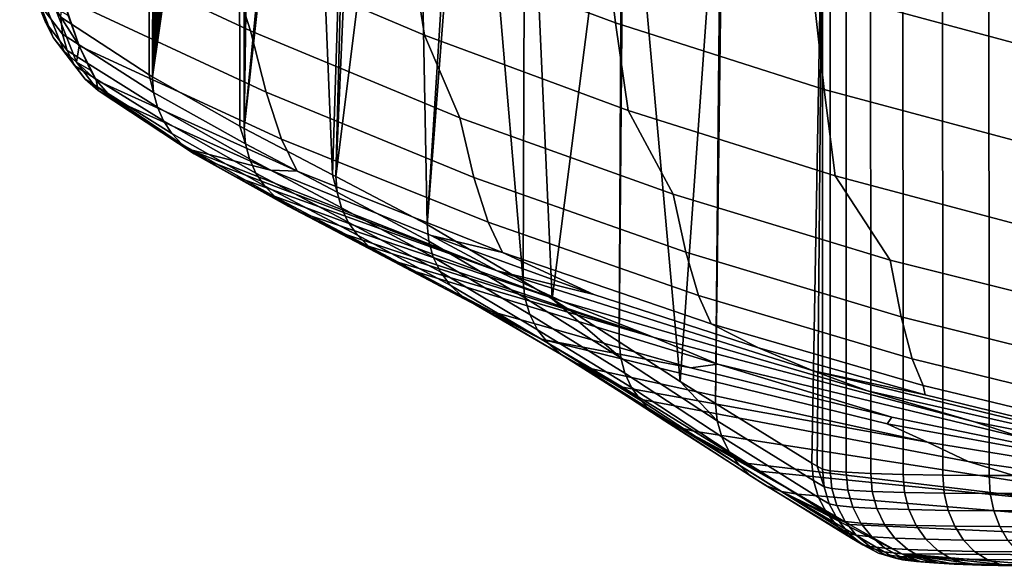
# Model space of a CAD drawing. Header units: metres. Extents: x -109 to 109, y -100 to 76.
# Tile 26 of 256: x -11.6 to -6.17, y -100.2 to -97.19. Entities that reach past the tile are written whole.
import ezdxf

# ---------------------------------------------------------------- set-up
doc = ezdxf.new("R2010")
doc.units = ezdxf.units.M
doc.layers.add('solid_21062310', color=7, linetype='CONTINUOUS')

msp = doc.modelspace()

# ---------------------------------------------------------------- linework, layer by layer
at = {"layer": 'solid_21062310'}
for points in [[(-10.872826, -91.50164, -27.650671), (-10.885265, -97.489555, -27.395098), (-11.372429, -97.172516, -17.508698), (-10.894208, -91.202042, -27.216885)], [(-10.850441, -91.790665, -28.104788), (-10.867665, -97.500298, -27.752275), (-10.885265, -97.489555, -27.395098), (-10.872826, -91.50164, -27.650671)], [(-10.850441, -91.790665, -28.104788), (-10.827029, -92.067131, -28.579771), (-10.867665, -97.500298, -27.752275)], [(-10.827029, -92.067131, -28.579771), (-10.802579, -92.331322, -29.07583), (-10.867665, -97.500298, -27.752275)], [(-10.802579, -92.331322, -29.07583), (-10.777115, -92.586349, -29.592461), (-10.867665, -97.500298, -27.752275)], [(-10.777115, -92.586349, -29.592461), (-10.750637, -92.829819, -30.12969), (-10.867665, -97.500298, -27.752275)], [(-10.750637, -92.829819, -30.12969), (-10.723141, -93.059059, -30.687576), (-10.867665, -97.500298, -27.752275)], [(-10.723141, -93.059059, -30.687576), (-10.694625, -93.271416, -31.266174), (-10.867665, -97.500298, -27.752275)], [(-10.694625, -93.271416, -31.266174), (-10.665089, -93.465012, -31.865486), (-10.867665, -97.500298, -27.752275)], [(-10.665089, -93.465012, -31.865486), (-10.634543, -93.642578, -32.485283), (-10.867665, -97.500298, -27.752275)], [(-10.634543, -93.642578, -32.485283), (-10.602981, -93.804108, -33.125725), (-10.867665, -97.500298, -27.752275)], [(-10.602981, -93.804108, -33.125725), (-10.581369, -93.902534, -33.564266), (-10.867665, -97.500298, -27.752275)], [(-10.581369, -93.902534, -33.564266), (-10.559298, -93.993301, -34.012142), (-10.867665, -97.500298, -27.752275)], [(-10.559298, -93.993301, -34.012142), (-10.536763, -94.076195, -34.469425), (-10.867665, -97.500298, -27.752275)], [(-10.536763, -94.076195, -34.469425), (-10.513762, -94.151009, -34.936172), (-10.867665, -97.500298, -27.752275)], [(-10.513762, -94.151009, -34.936172), (-10.490294, -94.217758, -35.412384), (-10.867665, -97.500298, -27.752275)], [(-10.490294, -94.217758, -35.412384), (-10.466366, -94.276749, -35.897968), (-10.867665, -97.500298, -27.752275)], [(-10.466366, -94.276749, -35.897968), (-10.441976, -94.327965, -36.392921), (-10.867665, -97.500298, -27.752275)], [(-10.441976, -94.327965, -36.392921), (-10.417123, -94.371422, -36.897247), (-10.867665, -97.500298, -27.752275)], [(-10.417123, -94.371422, -36.897247), (-10.391809, -94.407112, -37.410946), (-10.385686, -97.772446, -37.53347), (-10.867665, -97.500298, -27.752275)], [(-10.391809, -94.407112, -37.410946), (-10.366035, -94.435043, -37.934013), (-10.362122, -97.784813, -38.011684), (-10.385686, -97.772446, -37.53347)], [(-10.344165, -94.409462, -38.35994), (-10.339798, -94.455208, -38.46645), (-10.362122, -97.784813, -38.011684), (-10.366035, -94.435043, -37.934013)], [(-10.339798, -94.455208, -38.46645), (-10.3131, -94.467606, -39.008259), (-10.362122, -97.784813, -38.011684)], [(-10.3131, -94.467606, -39.008259), (-10.05176, -94.61174, -44.311852), (-10.362122, -97.784813, -38.011684)], [(-10.002166, -94.498711, -45.083431), (-9.771916, -94.784256, -49.990932), (-9.874408, -98.041023, -47.909271), (-10.014994, -94.633461, -45.057976)], [(-10.05176, -94.61174, -44.311852), (-10.014994, -94.633461, -45.057976), (-10.362122, -97.784813, -38.011684)], [(-10.014994, -94.633461, -45.057976), (-9.874408, -98.041023, -47.909271), (-10.362122, -97.784813, -38.011684)], [(-9.771916, -94.784256, -49.990932), (-9.856448, -98.050514, -48.273746), (-9.874408, -98.041023, -47.909271)], [(-9.771916, -94.784256, -49.990932), (-9.715035, -94.820702, -51.145279), (-9.856448, -98.050514, -48.273746)], [(-9.715035, -94.820702, -51.145279), (-9.473031, -94.979286, -56.05645), (-9.856448, -98.050514, -48.273746)], [(-9.473031, -94.979286, -56.05645), (-9.414697, -95.017738, -57.240276), (-9.352147, -98.315109, -58.507946), (-9.856448, -98.050514, -48.273746)], [(-9.414697, -95.017738, -57.240276), (-9.15377, -95.189987, -62.535454), (-9.352147, -98.315109, -58.507946)], [(-9.15377, -95.189987, -62.535454), (-9.113873, -95.215897, -63.345146), (-9.352147, -98.315109, -58.507946)], [(-9.113873, -95.215897, -63.345146), (-8.823882, -98.625832, -69.228455), (-9.352147, -98.315109, -58.507946)], [(-9.113873, -95.215897, -63.345146), (-8.812583, -95.408958, -69.459435), (-8.823882, -98.625832, -69.228455)], [(-8.812583, -95.408958, -69.459435), (-8.664528, -98.723633, -72.462372), (-8.823882, -98.625832, -69.228455)], [(-8.812583, -95.408958, -69.459435), (-8.277682, -95.722542, -80.314613), (-8.664528, -98.723633, -72.462372)], [(-8.256555, -95.601196, -80.53614), (-7.731434, -96.016541, -91.400085), (-7.958859, -99.178246, -86.783051), (-8.267022, -95.728523, -80.530952)], [(-8.277682, -95.722542, -80.314613), (-8.294339, -98.961273, -79.974884), (-8.664528, -98.723633, -72.462372)], [(-8.277682, -95.722542, -80.314613), (-8.267022, -95.728523, -80.530952), (-8.294339, -98.961273, -79.974884)], [(-8.267022, -95.728523, -80.530952), (-7.958859, -99.178246, -86.783051), (-8.294339, -98.961273, -79.974884)], [(-7.731434, -96.016541, -91.400085), (-7.763626, -99.300926, -90.745087), (-7.958859, -99.178246, -86.783051)], [(-7.731434, -96.016541, -91.400085), (-7.720256, -96.022522, -91.626938), (-7.763626, -99.300926, -90.745087)], [(-7.173943, -96.312866, -102.713745), (-7.23288, -99.628029, -101.51593), (-7.763626, -99.300926, -90.745087), (-7.720256, -96.022522, -91.626938)], [(-9.521588, -96.215355, -4.649654), (-9.444737, -96.782356, -6.42846), (-8.314767, -97.203262, -6.316664), (-8.384351, -96.642082, -4.516287)], [(-11.54459, -96.287926, -8.448833), (-11.452318, -96.721985, -10.261505), (-10.326148, -97.248169, -10.133987), (-10.467972, -96.805, -8.334972)], [(-10.551953, -96.3088, -6.554228), (-10.467972, -96.805, -8.334972), (-9.367206, -97.271255, -8.232524), (-9.444737, -96.782356, -6.42846)], [(-7.173943, -96.312866, -102.713745), (-7.20344, -99.645134, -102.113373), (-7.23288, -99.628029, -101.51593)], [(-7.173943, -96.312866, -102.713745), (-7.173943, -99.661972, -102.71199), (-7.20344, -99.645134, -102.113373)], [(-7.131623, -99.670845, -103.087425), (-7.173943, -99.661972, -102.71199), (-7.173943, -96.312866, -102.713745), (-7.131922, -96.319695, -103.087479)], [(-7.042343, -99.678574, -103.45491), (-7.131623, -99.670845, -103.087425), (-7.131922, -96.319695, -103.087479), (-7.042822, -96.325645, -103.455116)], [(-6.907549, -99.685211, -103.80822), (-7.042343, -99.678574, -103.45491), (-7.042822, -96.325645, -103.455116), (-6.908201, -96.330666, -103.80854)], [(-6.729389, -99.690727, -104.141754), (-6.907549, -99.685211, -103.80822), (-6.908201, -96.330666, -103.80854), (-6.730227, -96.334755, -104.142143)], [(-6.51069, -99.694603, -104.450218), (-6.729389, -99.690727, -104.141754), (-6.730227, -96.334755, -104.142143), (-6.511727, -96.338058, -104.450684)], [(-6.254927, -99.696793, -104.728729), (-6.51069, -99.694603, -104.450218), (-6.511727, -96.338058, -104.450684), (-6.256183, -96.340584, -104.729271)], [(-6.256183, -96.340584, -104.729271), (-5.96797, -96.342316, -104.973251), (-5.967987, -99.697372, -104.971489), (-6.254927, -99.696793, -104.728729)], [(-7.287068, -96.379929, -2.607892), (-7.226097, -97.014343, -4.399934), (-6.049701, -97.331131, -4.300918), (-6.101803, -96.700539, -2.492219)], [(-8.384351, -96.642082, -4.516287), (-8.314767, -97.203262, -6.316664), (-7.164699, -97.570343, -6.219157), (-7.226097, -97.014343, -4.399934)], [(-11.452318, -96.721985, -10.261505), (-11.3626, -97.062675, -12.026225), (-10.240853, -97.586067, -11.957808), (-10.326148, -97.248169, -10.133987)], [(-11.599069, -96.814461, -12.730762), (-11.481746, -97.109756, -15.111577), (-11.455948, -97.199875, -15.101789), (-11.573529, -96.903931, -12.715742)], [(-10.467972, -96.805, -8.334972), (-10.326148, -97.248169, -10.133987), (-9.172642, -97.726181, -10.05046), (-9.367206, -97.271255, -8.232524)], [(-9.444737, -96.782356, -6.42846), (-9.367206, -97.271255, -8.232524), (-8.244678, -97.685532, -8.141486), (-8.314767, -97.203262, -6.316664)], [(-11.573529, -96.903931, -12.715742), (-11.455948, -97.199875, -15.101789), (-11.413621, -97.283485, -15.0918), (-11.531442, -96.986938, -12.700899)], [(-11.531442, -96.986938, -12.700899), (-11.413621, -97.283485, -15.0918), (-11.356269, -97.35762, -15.081966), (-11.474301, -97.060539, -12.686762)], [(-11.36381, -97.265816, -17.504915), (-11.481746, -97.109756, -15.111577), (-11.490609, -97.015823, -15.110414), (-11.372429, -97.172516, -17.508698)], [(-7.226097, -97.014343, -4.399934), (-7.164699, -97.570343, -6.219157), (-5.997292, -97.882652, -6.136196), (-6.049701, -97.331131, -4.300918)], [(-11.474301, -97.060539, -12.686762), (-11.356269, -97.35762, -15.081966), (-11.285929, -97.419647, -15.072638), (-11.404139, -97.122124, -12.673832)], [(-11.3626, -97.062675, -12.026225), (-11.270602, -97.331017, -13.841839), (-10.155212, -97.84346, -13.797217), (-10.240853, -97.586067, -11.957808)], [(-11.3626, -97.062675, -12.026225), (-11.331229, -97.163361, -12.644862), (-11.270602, -97.331017, -13.841839)], [(-11.481746, -97.109756, -15.111577), (-11.36381, -97.265816, -17.504915), (-11.337754, -97.35627, -17.500378), (-11.455948, -97.199875, -15.101789)], [(-11.404139, -97.122124, -12.673832), (-11.270602, -97.331017, -13.841839), (-11.331229, -97.163361, -12.644862)], [(-11.404139, -97.122124, -12.673832), (-11.285929, -97.419647, -15.072638), (-11.270602, -97.331017, -13.841839)], [(-11.455948, -97.199875, -15.101789), (-11.337754, -97.35627, -17.500378), (-11.295188, -97.440201, -17.49526), (-11.413621, -97.283485, -15.0918)], [(-11.36381, -97.265816, -17.504915), (-11.372429, -97.172516, -17.508698), (-10.885265, -97.489555, -27.395098), (-10.860573, -97.586334, -27.753752)], [(-8.314767, -97.203262, -6.316664), (-8.244678, -97.685532, -8.141486), (-7.102937, -98.046745, -8.062105), (-7.164699, -97.570343, -6.219157)], [(-11.337754, -97.35627, -17.500378), (-11.36381, -97.265816, -17.504915), (-10.860573, -97.586334, -27.753752), (-10.839962, -97.667152, -27.750374)], [(-10.326148, -97.248169, -10.133987), (-10.240853, -97.586067, -11.957808), (-9.094647, -98.054764, -11.896675), (-9.172642, -97.726181, -10.05046)], [(-11.413621, -97.283485, -15.0918), (-11.295188, -97.440201, -17.49526), (-11.237623, -97.514618, -17.489746), (-11.356269, -97.35762, -15.081966)], [(-9.367206, -97.271255, -8.232524), (-9.172642, -97.726181, -10.05046), (-7.996361, -98.147331, -9.976859), (-8.244678, -97.685532, -8.141486)], [(-11.356269, -97.35762, -15.081966), (-11.237623, -97.514618, -17.489746), (-11.167105, -97.576881, -17.484032), (-11.285929, -97.419647, -15.072638)], [(-11.295188, -97.440201, -17.49526), (-11.337754, -97.35627, -17.500378), (-10.839962, -97.667152, -27.750374), (-10.806199, -97.743401, -27.746481)], [(-11.285929, -97.419647, -15.072638), (-11.209232, -97.464676, -15.053485), (-11.270602, -97.331017, -13.841839)], [(-11.270602, -97.331017, -13.841839), (-11.177971, -97.518921, -15.670375), (-10.069202, -98.019676, -15.648594), (-10.155212, -97.84346, -13.797217)], [(-11.270602, -97.331017, -13.841839), (-11.209232, -97.464676, -15.053485), (-11.177971, -97.518921, -15.670375)], [(-11.285929, -97.419647, -15.072638), (-11.177971, -97.518921, -15.670375), (-11.209232, -97.464676, -15.053485)], [(-11.285929, -97.419647, -15.072638), (-11.167105, -97.576881, -17.484032), (-11.177971, -97.518921, -15.670375)], [(-11.237623, -97.514618, -17.489746), (-11.295188, -97.440201, -17.49526), (-10.806199, -97.743401, -27.746481), (-10.760223, -97.812935, -27.742182)], [(-11.237623, -97.514618, -17.489746), (-10.703317, -97.87384, -27.737598), (-10.637066, -97.9244, -27.732855), (-11.167105, -97.576881, -17.484032)], [(-11.237623, -97.514618, -17.489746), (-10.760223, -97.812935, -27.742182), (-10.703317, -97.87384, -27.737598)], [(-10.069202, -98.019676, -15.648594), (-11.177971, -97.518921, -15.670375), (-11.086201, -97.624756, -17.478765), (-10.215653, -98.015762, -17.478418)], [(-11.167105, -97.576881, -17.484032), (-11.086201, -97.624756, -17.478765), (-11.177971, -97.518921, -15.670375)], [(-10.860573, -97.586334, -27.753752), (-10.885265, -97.489555, -27.395098), (-10.867665, -97.500298, -27.752275)], [(-10.860573, -97.586334, -27.753752), (-10.867665, -97.500298, -27.752275), (-10.385686, -97.772446, -37.53347), (-10.354616, -97.870132, -38.01403)], [(-11.167105, -97.576881, -17.484032), (-10.670605, -97.899086, -25.624542), (-11.086201, -97.624756, -17.478765)], [(-11.167105, -97.576881, -17.484032), (-10.565444, -97.961975, -27.688959), (-10.670605, -97.899086, -25.624542)], [(-11.167105, -97.576881, -17.484032), (-10.637066, -97.9244, -27.732855), (-10.565444, -97.961975, -27.688959)], [(-10.354616, -97.870132, -38.01403), (-10.332816, -97.953194, -38.010784), (-10.839962, -97.667152, -27.750374), (-10.860573, -97.586334, -27.753752)], [(-10.240853, -97.586067, -11.957808), (-10.155212, -97.84346, -13.797217), (-9.016466, -98.302147, -13.757486), (-9.094647, -98.054764, -11.896675)], [(-7.164699, -97.570343, -6.219157), (-7.102937, -98.046745, -8.062105), (-5.944626, -98.353981, -7.994583), (-5.997292, -97.882652, -6.136196)], [(-10.670605, -97.899086, -25.624542), (-10.215653, -98.015762, -17.478418), (-11.086201, -97.624756, -17.478765)], [(-10.332816, -97.953194, -38.010784), (-10.297122, -98.031273, -38.006981), (-10.806199, -97.743401, -27.746481), (-10.839962, -97.667152, -27.750374)], [(-8.244678, -97.685532, -8.141486), (-7.996361, -98.147331, -9.976859), (-6.800171, -98.510452, -9.913396), (-7.102937, -98.046745, -8.062105)], [(-10.297122, -98.031273, -38.006981), (-10.248589, -98.102066, -38.002735), (-10.760223, -97.812935, -27.742182), (-10.806199, -97.743401, -27.746481)], [(-9.172642, -97.726181, -10.05046), (-9.094647, -98.054764, -11.896675), (-7.926667, -98.467575, -11.842827), (-7.996361, -98.147331, -9.976859)], [(-10.354616, -97.870132, -38.01403), (-10.385686, -97.772446, -37.53347), (-10.362122, -97.784813, -38.011684)], [(-10.354616, -97.870132, -38.01403), (-10.362122, -97.784813, -38.011684), (-9.874408, -98.041023, -47.909271), (-9.848607, -98.136459, -48.274956)], [(-10.248589, -98.102066, -38.002735), (-10.188649, -98.163483, -37.998177), (-10.703317, -97.87384, -27.737598), (-10.760223, -97.812935, -27.742182)], [(-10.155212, -97.84346, -13.797217), (-10.069202, -98.019676, -15.648594), (-8.938073, -98.467712, -15.629267), (-9.016466, -98.302147, -13.757486)], [(-10.188649, -98.163483, -37.998177), (-10.119075, -98.213707, -37.993431), (-10.637066, -97.9244, -27.732855), (-10.703317, -97.87384, -27.737598)], [(-10.670605, -97.899086, -25.624542), (-8.967472, -98.569008, -25.677631), (-9.331309, -98.374565, -17.478113), (-10.215653, -98.015762, -17.478418)], [(-8.967472, -98.569008, -25.677631), (-10.670605, -97.899086, -25.624542), (-10.565444, -97.961975, -27.688959)], [(-9.848607, -98.136459, -48.274956), (-9.825583, -98.221748, -48.271637), (-10.332816, -97.953194, -38.010784), (-10.354616, -97.870132, -38.01403)], [(-10.637066, -97.9244, -27.732855), (-10.044525, -98.249847, -37.935204), (-10.252247, -98.138718, -33.845837)], [(-10.119075, -98.213707, -37.993431), (-10.044525, -98.249847, -37.935204), (-10.637066, -97.9244, -27.732855)], [(-10.637066, -97.9244, -27.732855), (-10.252247, -98.138718, -33.845837), (-10.411793, -98.0504, -30.707806)], [(-10.637066, -97.9244, -27.732855), (-10.411793, -98.0504, -30.707806), (-10.565444, -97.961975, -27.688959)], [(-10.565444, -97.961975, -27.688959), (-10.411793, -98.0504, -30.707806), (-8.967472, -98.569008, -25.677631)], [(-9.825583, -98.221748, -48.271637), (-9.78791, -98.30162, -48.267731), (-10.297122, -98.031273, -38.006981), (-10.332816, -97.953194, -38.010784)], [(-8.938073, -98.467712, -15.629267), (-10.069202, -98.019676, -15.648594), (-10.215653, -98.015762, -17.478418), (-9.331309, -98.374565, -17.478113)], [(-10.411793, -98.0504, -30.707806), (-10.252247, -98.138718, -33.845837), (-8.605773, -98.737823, -33.885418), (-8.967472, -98.569008, -25.677631)], [(-9.78791, -98.30162, -48.267731), (-9.736761, -98.373589, -48.263367), (-10.248589, -98.102066, -38.002735), (-10.297122, -98.031273, -38.006981)], [(-9.848607, -98.136459, -48.274956), (-9.874408, -98.041023, -47.909271), (-9.856448, -98.050514, -48.273746)], [(-9.848607, -98.136459, -48.274956), (-9.856448, -98.050514, -48.273746), (-9.352147, -98.315109, -58.507946), (-9.343974, -98.4058, -58.505127)], [(-9.094647, -98.054764, -11.896675), (-9.016466, -98.302147, -13.757486), (-7.856901, -98.705986, -13.722502), (-7.926667, -98.467575, -11.842827)], [(-7.102937, -98.046745, -8.062105), (-6.800171, -98.510452, -9.913396), (-5.58704, -98.81459, -9.860239), (-5.944626, -98.353981, -7.994583)], [(-9.736761, -98.373589, -48.263367), (-9.673738, -98.435402, -48.258675), (-10.188649, -98.163483, -37.998177), (-10.248589, -98.102066, -38.002735)], [(-9.343974, -98.4058, -58.505127), (-9.319491, -98.493484, -58.501587), (-9.825583, -98.221748, -48.271637), (-9.848607, -98.136459, -48.274956)], [(-8.605773, -98.737823, -33.885418), (-10.252247, -98.138718, -33.845837), (-10.044525, -98.249847, -37.935204)], [(-9.673738, -98.435402, -48.258675), (-9.60081, -98.485123, -48.253807), (-10.119075, -98.213707, -37.993431), (-10.188649, -98.163483, -37.998177)], [(-7.996361, -98.147331, -9.976859), (-7.926667, -98.467575, -11.842827), (-6.739664, -98.823387, -11.79641), (-6.800171, -98.510452, -9.913396)], [(-9.60081, -98.485123, -48.253807), (-9.522388, -98.520111, -48.208206), (-9.716679, -98.420174, -44.388939), (-10.119075, -98.213707, -37.993431)], [(-10.119075, -98.213707, -37.993431), (-9.716679, -98.420174, -44.388939), (-9.834827, -98.359222, -42.06406)], [(-10.119075, -98.213707, -37.993431), (-9.834827, -98.359222, -42.06406), (-10.044525, -98.249847, -37.935204)], [(-9.319491, -98.493484, -58.501587), (-9.279513, -98.575241, -58.497437), (-9.78791, -98.30162, -48.267731), (-9.825583, -98.221748, -48.271637)], [(-10.044525, -98.249847, -37.935204), (-9.834827, -98.359222, -42.06406), (-8.101225, -98.937004, -42.093414), (-8.605773, -98.737823, -33.885418)], [(-9.279513, -98.575241, -58.497437), (-9.225367, -98.648369, -58.492821), (-9.736761, -98.373589, -48.263367), (-9.78791, -98.30162, -48.267731)], [(-9.343974, -98.4058, -58.505127), (-9.352147, -98.315109, -58.507946), (-8.823882, -98.625832, -69.228455), (-8.813617, -98.718216, -69.257767)], [(-9.016466, -98.302147, -13.757486), (-8.938073, -98.467712, -15.629267), (-7.787039, -98.862022, -15.612255), (-7.856901, -98.705986, -13.722502)], [(-8.101225, -98.937004, -42.093414), (-9.834827, -98.359222, -42.06406), (-9.716679, -98.420174, -44.388939)], [(-9.225367, -98.648369, -58.492821), (-9.15885, -98.710426, -58.487892), (-9.673738, -98.435402, -48.258675), (-9.736761, -98.373589, -48.263367)], [(-8.813617, -98.718216, -69.257767), (-8.787234, -98.80941, -69.253685), (-9.319491, -98.493484, -58.501587), (-9.343974, -98.4058, -58.505127)], [(-8.938073, -98.467712, -15.629267), (-9.331309, -98.374565, -17.478113), (-8.434364, -98.700691, -17.477852)], [(-8.967472, -98.569008, -25.677631), (-8.434364, -98.700691, -17.477852), (-9.331309, -98.374565, -17.478113)], [(-8.101225, -98.937004, -42.093414), (-9.716679, -98.420174, -44.388939), (-9.522388, -98.520111, -48.208206)], [(-9.15885, -98.710426, -58.487892), (-9.08217, -98.759354, -58.482811), (-9.60081, -98.485123, -48.253807), (-9.673738, -98.435402, -48.258675)], [(-9.08217, -98.759354, -58.482811), (-8.997873, -98.793541, -58.477745), (-9.418289, -98.573761, -50.251968), (-9.60081, -98.485123, -48.253807)], [(-9.60081, -98.485123, -48.253807), (-9.418289, -98.573761, -50.251968), (-9.522388, -98.520111, -48.208206)], [(-8.787234, -98.80941, -69.253685), (-8.744079, -98.893944, -69.248978), (-9.279513, -98.575241, -58.497437), (-9.319491, -98.493484, -58.501587)], [(-8.938073, -98.467712, -15.629267), (-8.434364, -98.700691, -17.477852), (-7.52602, -98.993675, -17.477634), (-7.787039, -98.862022, -15.612255)], [(-7.926667, -98.467575, -11.842827), (-7.856901, -98.705986, -13.722502), (-6.679162, -99.05397, -13.692354), (-6.739664, -98.823387, -11.79641)], [(-6.800171, -98.510452, -9.913396), (-6.739664, -98.823387, -11.79641), (-5.536481, -99.12133, -11.75754), (-5.58704, -98.81459, -9.860239)], [(-9.522388, -98.520111, -48.208206), (-9.418289, -98.573761, -50.251968), (-7.749702, -99.083344, -50.301701), (-8.101225, -98.937004, -42.093414)], [(-8.967472, -98.569008, -25.677631), (-7.224296, -99.120522, -25.677462), (-7.52602, -98.993675, -17.477634), (-8.434364, -98.700691, -17.477852)], [(-8.967472, -98.569008, -25.677631), (-8.605773, -98.737823, -33.885418), (-6.926114, -99.230675, -33.885475), (-7.224296, -99.120522, -25.677462)], [(-7.749702, -99.083344, -50.301701), (-9.418289, -98.573761, -50.251968), (-8.997873, -98.793541, -58.477745), (-7.900094, -99.104568, -58.477581)], [(-8.744079, -98.893944, -69.248978), (-8.68571, -98.968758, -69.243813), (-9.225367, -98.648369, -58.492821), (-9.279513, -98.575241, -58.497437)], [(-8.813617, -98.718216, -69.257767), (-8.823882, -98.625832, -69.228455), (-8.664528, -98.723633, -72.462372), (-8.284661, -99.048531, -80.020554)], [(-8.68571, -98.968758, -69.243813), (-8.614237, -99.031143, -69.238388), (-9.15885, -98.710426, -58.487892), (-9.225367, -98.648369, -58.492821)], [(-8.614237, -99.031143, -69.238388), (-8.532239, -99.07885, -69.232895), (-9.08217, -98.759354, -58.482811), (-9.15885, -98.710426, -58.487892)], [(-8.284661, -99.048531, -80.020554), (-8.262345, -99.132973, -80.016762), (-8.787234, -98.80941, -69.253685), (-8.813617, -98.718216, -69.257767)], [(-8.284661, -99.048531, -80.020554), (-8.664528, -98.723633, -72.462372), (-8.294339, -98.961273, -79.974884)], [(-7.856901, -98.705986, -13.722502), (-7.787039, -98.862022, -15.612255), (-6.618644, -99.201691, -15.5976), (-6.679162, -99.05397, -13.692354)], [(-8.723599, -98.945236, -63.808025), (-8.997873, -98.793541, -58.477745), (-9.08217, -98.759354, -58.482811)], [(-8.532239, -99.07885, -69.232895), (-8.44442, -99.109123, -69.193848), (-8.723599, -98.945236, -63.808025), (-9.08217, -98.759354, -58.482811)], [(-8.605773, -98.737823, -33.885418), (-8.101225, -98.937004, -42.093414), (-6.335457, -99.401642, -42.093575), (-6.926114, -99.230675, -33.885475)], [(-8.723599, -98.945236, -63.808025), (-7.900094, -99.104568, -58.477581), (-8.997873, -98.793541, -58.477745)], [(-8.262345, -99.132973, -80.016762), (-8.225667, -99.212219, -80.012428), (-8.744079, -98.893944, -69.248978), (-8.787234, -98.80941, -69.253685)], [(-6.739664, -98.823387, -11.79641), (-6.679162, -99.05397, -13.692354), (-5.485973, -99.345276, -13.667116), (-5.536481, -99.12133, -11.75754)], [(-8.225667, -99.212219, -80.012428), (-8.175746, -99.283829, -80.007683), (-8.68571, -98.968758, -69.243813), (-8.744079, -98.893944, -69.248978)], [(-7.787039, -98.862022, -15.612255), (-7.52602, -98.993675, -17.477634), (-6.60746, -99.253151, -17.477472), (-6.618644, -99.201691, -15.5976)], [(-8.723599, -98.945236, -63.808025), (-6.817517, -99.412994, -63.852688), (-6.791582, -99.374992, -58.477444), (-7.900094, -99.104568, -58.477581)], [(-8.723599, -98.945236, -63.808025), (-8.44442, -99.109123, -69.193848), (-6.594344, -99.513878, -69.224335), (-6.817517, -99.412994, -63.852688)], [(-8.101225, -98.937004, -42.093414), (-7.749702, -99.083344, -50.301701), (-6.055647, -99.492424, -50.301792), (-6.335457, -99.401642, -42.093575)], [(-8.175746, -99.283829, -80.007683), (-8.114109, -99.345627, -80.00267), (-8.614237, -99.031143, -69.238388), (-8.68571, -98.968758, -69.243813)], [(-8.284661, -99.048531, -80.020554), (-8.294339, -98.961273, -79.974884), (-7.958859, -99.178246, -86.783051), (-7.753362, -99.395462, -90.782547)], [(-7.224296, -99.120522, -25.677462), (-6.60746, -99.253151, -17.477472), (-7.52602, -98.993675, -17.477634)], [(-8.114109, -99.345627, -80.00267), (-8.042642, -99.395721, -79.997551), (-8.532239, -99.07885, -69.232895), (-8.614237, -99.031143, -69.238388)], [(-8.262345, -99.132973, -80.016762), (-8.284661, -99.048531, -80.020554), (-7.753362, -99.395462, -90.782547), (-7.728372, -99.484238, -90.778542)], [(-6.679162, -99.05397, -13.692354), (-6.618644, -99.201691, -15.5976), (-5.435496, -99.485962, -15.585335), (-5.485973, -99.345276, -13.667116)], [(-7.963527, -99.432579, -79.992477), (-7.881843, -99.453468, -79.937241), (-8.162796, -99.280289, -74.589111), (-8.532239, -99.07885, -69.232895)], [(-8.532239, -99.07885, -69.232895), (-8.162796, -99.280289, -74.589111), (-8.276518, -99.210693, -72.414818)], [(-8.532239, -99.07885, -69.232895), (-8.276518, -99.210693, -72.414818), (-8.44442, -99.109123, -69.193848)], [(-8.042642, -99.395721, -79.997551), (-7.963527, -99.432579, -79.992477), (-8.532239, -99.07885, -69.232895)], [(-6.594344, -99.513878, -69.224335), (-8.44442, -99.109123, -69.193848), (-8.276518, -99.210693, -72.414818)], [(-7.749702, -99.083344, -50.301701), (-7.900094, -99.104568, -58.477581), (-6.791582, -99.374992, -58.477444)], [(-7.749702, -99.083344, -50.301701), (-6.791582, -99.374992, -58.477444), (-5.673842, -99.604446, -58.477322), (-6.055647, -99.492424, -50.301792)], [(-8.225667, -99.212219, -80.012428), (-8.262345, -99.132973, -80.016762), (-7.728372, -99.484238, -90.778542), (-7.687492, -99.566879, -90.773949)], [(-7.224296, -99.120522, -25.677462), (-5.447798, -99.552177, -25.67729), (-5.679937, -99.478752, -17.47736), (-6.60746, -99.253151, -17.477472)], [(-7.224296, -99.120522, -25.677462), (-6.926114, -99.230675, -33.885475), (-5.21898, -99.61615, -33.885422), (-5.447798, -99.552177, -25.67729)], [(-8.276518, -99.210693, -72.414818), (-8.162796, -99.280289, -74.589111), (-6.36981, -99.61898, -74.61351), (-6.594344, -99.513878, -69.224335)], [(-8.175746, -99.283829, -80.007683), (-8.225667, -99.212219, -80.012428), (-7.687492, -99.566879, -90.773949), (-7.632116, -99.640564, -90.768921)], [(-7.753362, -99.395462, -90.782547), (-7.958859, -99.178246, -86.783051), (-7.763626, -99.300926, -90.745087)], [(-5.435496, -99.485962, -15.585335), (-6.618644, -99.201691, -15.5976), (-6.60746, -99.253151, -17.477472), (-5.679937, -99.478752, -17.47736)], [(-6.926114, -99.230675, -33.885475), (-6.335457, -99.401642, -42.093575), (-4.544033, -99.752029, -42.093567), (-5.21898, -99.61615, -33.885422)], [(-8.114109, -99.345627, -80.00267), (-8.175746, -99.283829, -80.007683), (-7.632116, -99.640564, -90.768921), (-7.564131, -99.702789, -90.763626)], [(-8.162796, -99.280289, -74.589111), (-7.881843, -99.453468, -79.937241), (-5.927296, -99.754761, -79.984184), (-6.36981, -99.61898, -74.61351)], [(-7.753362, -99.395462, -90.782547), (-7.763626, -99.300926, -90.745087), (-7.23288, -99.628029, -101.51593), (-7.223485, -99.725204, -101.512657)], [(-8.042642, -99.395721, -79.997551), (-8.114109, -99.345627, -80.00267), (-7.564131, -99.702789, -90.763626), (-7.485856, -99.751427, -90.758247)], [(-6.817517, -99.412994, -63.852688), (-4.88766, -99.764381, -63.85231), (-5.673842, -99.604446, -58.477322), (-6.791582, -99.374992, -58.477444)], [(-7.963527, -99.432579, -79.992477), (-8.042642, -99.395721, -79.997551), (-7.485856, -99.751427, -90.758247), (-7.399957, -99.784821, -90.752975)], [(-7.963527, -99.432579, -79.992477), (-7.311614, -99.800529, -90.705994), (-7.522601, -99.673744, -86.7332)], [(-7.963527, -99.432579, -79.992477), (-7.399957, -99.784821, -90.752975), (-7.311614, -99.800529, -90.705994)], [(-7.963527, -99.432579, -79.992477), (-7.522601, -99.673744, -86.7332), (-7.595549, -99.629356, -85.356606)], [(-7.963527, -99.432579, -79.992477), (-7.595549, -99.629356, -85.356606), (-7.881843, -99.453468, -79.937241)], [(-7.728372, -99.484238, -90.778542), (-7.753362, -99.395462, -90.782547), (-7.223485, -99.725204, -101.512657), (-7.195387, -99.818672, -101.508575)], [(-6.817517, -99.412994, -63.852688), (-6.594344, -99.513878, -69.224335), (-4.724677, -99.817673, -69.221497), (-4.88766, -99.764381, -63.85231)], [(-6.335457, -99.401642, -42.093575), (-6.055647, -99.492424, -50.301792), (-4.340755, -99.800713, -50.301765), (-4.544033, -99.752029, -42.093567)], [(-7.881843, -99.453468, -79.937241), (-7.595549, -99.629356, -85.356606), (-5.708366, -99.854561, -85.373985), (-5.927296, -99.754761, -79.984184)], [(-7.687492, -99.566879, -90.773949), (-7.728372, -99.484238, -90.778542), (-7.195387, -99.818672, -101.508575), (-7.149658, -99.904861, -101.50383)], [(-6.594344, -99.513878, -69.224335), (-6.36981, -99.61898, -74.61351), (-4.561258, -99.87294, -74.613052), (-4.724677, -99.817673, -69.221497)], [(-7.632116, -99.640564, -90.768921), (-7.687492, -99.566879, -90.773949), (-7.149658, -99.904861, -101.50383), (-7.088045, -99.980484, -101.498611)], [(-7.564131, -99.702789, -90.763626), (-7.632116, -99.640564, -90.768921), (-7.088045, -99.980484, -101.498611), (-7.012898, -100.042656, -101.493111)], [(-5.708366, -99.854561, -85.373985), (-7.595549, -99.629356, -85.356606), (-7.522601, -99.673744, -86.7332)], [(-7.223485, -99.725204, -101.512657), (-7.23288, -99.628029, -101.51593), (-7.20344, -99.645134, -102.113373), (-7.164421, -99.759766, -102.708794)], [(-7.164421, -99.759766, -102.708794), (-7.20344, -99.645134, -102.113373), (-7.173943, -99.661972, -102.71199)], [(-6.36981, -99.61898, -74.61351), (-5.927296, -99.754761, -79.984184), (-3.959337, -99.969009, -79.981094), (-4.561258, -99.87294, -74.613052)], [(-7.485856, -99.751427, -90.758247), (-7.564131, -99.702789, -90.763626), (-7.012898, -100.042656, -101.493111), (-6.927087, -100.088997, -101.487549)], [(-7.522601, -99.673744, -86.7332), (-7.311614, -99.800529, -90.705994), (-5.489965, -99.952408, -90.745003), (-5.708366, -99.854561, -85.373985)], [(-7.164421, -99.759766, -102.708794), (-7.173943, -99.661972, -102.71199), (-7.131623, -99.670845, -103.087425), (-7.122494, -99.768623, -103.083206)], [(-7.122494, -99.768623, -103.083206), (-7.131623, -99.670845, -103.087425), (-7.042343, -99.678574, -103.45491), (-7.033658, -99.776932, -103.449799)], [(-7.033658, -99.776932, -103.449799), (-7.042343, -99.678574, -103.45491), (-6.907549, -99.685211, -103.80822), (-6.899352, -99.784103, -103.802368)], [(-6.899352, -99.784103, -103.802368), (-6.907549, -99.685211, -103.80822), (-6.729389, -99.690727, -104.141754), (-6.721713, -99.789734, -104.135292)], [(-6.721713, -99.789734, -104.135292), (-6.729389, -99.690727, -104.141754), (-6.51069, -99.694603, -104.450218), (-6.503543, -99.793716, -104.44323)], [(-6.503543, -99.793716, -104.44323), (-6.51069, -99.694603, -104.450218), (-6.254927, -99.696793, -104.728729), (-6.248327, -99.795952, -104.721252)], [(-6.248327, -99.795952, -104.721252), (-6.254927, -99.696793, -104.728729), (-5.967987, -99.697372, -104.971489), (-5.962016, -99.795883, -104.963631)], [(-7.399957, -99.784821, -90.752975), (-7.485856, -99.751427, -90.758247), (-6.927087, -100.088997, -101.487549), (-6.833886, -100.117744, -101.482124)], [(-7.223485, -99.725204, -101.512657), (-7.164421, -99.759766, -102.708794), (-7.135965, -99.853775, -102.704773), (-7.195387, -99.818672, -101.508575)], [(-7.135965, -99.853775, -102.704773), (-7.164421, -99.759766, -102.708794), (-7.122494, -99.768623, -103.083206), (-7.094545, -99.862976, -103.075737)], [(-7.399957, -99.784821, -90.752975), (-6.833886, -100.117744, -101.482124), (-6.736853, -100.1278, -101.477058)], [(-7.399957, -99.784821, -90.752975), (-6.736853, -100.1278, -101.477058), (-7.024973, -99.967659, -96.085495)], [(-7.399957, -99.784821, -90.752975), (-7.024973, -99.967659, -96.085495), (-7.311614, -99.800529, -90.705994)], [(-7.311614, -99.800529, -90.705994), (-7.024973, -99.967659, -96.085495), (-5.270814, -100.047585, -96.134453), (-5.489965, -99.952408, -90.745003)], [(-7.195387, -99.818672, -101.508575), (-7.135965, -99.853775, -102.704773), (-7.089673, -99.940369, -102.700081), (-7.149658, -99.904861, -101.50383)], [(-7.033658, -99.776932, -103.449799), (-7.006597, -99.871552, -103.439056), (-7.094545, -99.862976, -103.075737), (-7.122494, -99.768623, -103.083206)], [(-6.899352, -99.784103, -103.802368), (-6.873545, -99.87896, -103.788574), (-7.006597, -99.871552, -103.439056), (-7.033658, -99.776932, -103.449799)], [(-6.721713, -99.789734, -104.135292), (-6.697509, -99.884773, -104.118675), (-6.873545, -99.87896, -103.788574), (-6.899352, -99.784103, -103.802368)], [(-6.503543, -99.793716, -104.44323), (-6.481252, -99.88887, -104.424042), (-6.697509, -99.884773, -104.118675), (-6.721713, -99.789734, -104.135292)], [(-6.248327, -99.795952, -104.721252), (-6.228244, -99.891144, -104.699738), (-6.481252, -99.88887, -104.424042), (-6.503543, -99.793716, -104.44323)], [(-6.228244, -99.891144, -104.699738), (-6.248327, -99.795952, -104.721252), (-5.962016, -99.795883, -104.963631), (-5.944452, -99.891167, -104.940132)], [(-7.089673, -99.940369, -102.700081), (-7.135965, -99.853775, -102.704773), (-7.094545, -99.862976, -103.075737), (-7.048863, -99.949821, -103.065331)], [(-7.006597, -99.871552, -103.439056), (-6.962218, -99.958611, -103.423126), (-7.048863, -99.949821, -103.065331), (-7.094545, -99.862976, -103.075737)], [(-6.873545, -99.87896, -103.788574), (-6.831145, -99.966179, -103.767387), (-6.962218, -99.958611, -103.423126), (-7.006597, -99.871552, -103.439056)], [(-7.149658, -99.904861, -101.50383), (-7.089673, -99.940369, -102.700081), (-7.027335, -100.016197, -102.694893), (-7.088045, -99.980484, -101.498611)], [(-6.697509, -99.884773, -104.118675), (-6.657733, -99.972137, -104.092575), (-6.831145, -99.966179, -103.767387), (-6.873545, -99.87896, -103.788574)], [(-6.481252, -99.88887, -104.424042), (-6.4447, -99.976311, -104.393425), (-6.657733, -99.972137, -104.092575), (-6.697509, -99.884773, -104.118675)], [(-6.228244, -99.891144, -104.699738), (-6.195472, -99.978615, -104.665062), (-6.4447, -99.976311, -104.393425), (-6.481252, -99.88887, -104.424042)], [(-6.195472, -99.978615, -104.665062), (-6.228244, -99.891144, -104.699738), (-5.944452, -99.891167, -104.940132), (-5.915958, -99.978737, -104.901939)], [(-7.027335, -100.016197, -102.694893), (-7.089673, -99.940369, -102.700081), (-7.048863, -99.949821, -103.065331), (-6.987226, -100.025795, -103.052383)], [(-7.088045, -99.980484, -101.498611), (-7.027335, -100.016197, -102.694893), (-6.95136, -100.078339, -102.689415), (-7.012898, -100.042656, -101.493111)], [(-6.962218, -99.958611, -103.423126), (-6.902261, -100.034676, -103.402618), (-6.987226, -100.025795, -103.052383), (-7.048863, -99.949821, -103.065331)], [(-7.024973, -99.967659, -96.085495), (-6.736853, -100.1278, -101.477058), (-5.23979, -100.136765, -101.477051), (-5.270814, -100.047585, -96.134453)], [(-6.831145, -99.966179, -103.767387), (-6.773822, -100.04232, -103.739639), (-6.902261, -100.034676, -103.402618), (-6.962218, -99.958611, -103.423126)], [(-6.657733, -99.972137, -104.092575), (-6.60396, -100.048347, -104.058014), (-6.773822, -100.04232, -103.739639), (-6.831145, -99.966179, -103.767387)], [(-6.4447, -99.976311, -104.393425), (-6.395337, -100.052574, -104.352585), (-6.60396, -100.048347, -104.058014), (-6.657733, -99.972137, -104.092575)], [(-6.195472, -99.978615, -104.665062), (-6.151311, -100.054886, -104.618576), (-6.395337, -100.052574, -104.352585), (-6.4447, -99.976311, -104.393425)], [(-6.151311, -100.054886, -104.618576), (-6.195472, -99.978615, -104.665062), (-5.915958, -99.978737, -104.901939), (-5.877668, -100.055115, -104.850555)], [(-6.95136, -100.078339, -102.689415), (-7.027335, -100.016197, -102.694893), (-6.987226, -100.025795, -103.052383), (-6.912035, -100.087929, -103.037407)], [(-6.902261, -100.034676, -103.402618), (-6.829076, -100.096771, -103.378342), (-6.912035, -100.087929, -103.037407), (-6.987226, -100.025795, -103.052383)], [(-6.773822, -100.04232, -103.739639), (-6.703836, -100.104393, -103.706421), (-6.829076, -100.096771, -103.378342), (-6.902261, -100.034676, -103.402618)], [(-7.012898, -100.042656, -101.493111), (-6.95136, -100.078339, -102.689415), (-6.864686, -100.124382, -102.683861), (-6.927087, -100.088997, -101.487549)], [(-6.864686, -100.124382, -102.683861), (-6.95136, -100.078339, -102.689415), (-6.912035, -100.087929, -103.037407), (-6.82622, -100.133804, -103.020988)], [(-6.927087, -100.088997, -101.487549), (-6.864686, -100.124382, -102.683861), (-6.770661, -100.152557, -102.678444), (-6.833886, -100.117744, -101.482124)], [(-6.829076, -100.096771, -103.378342), (-6.745533, -100.142471, -103.35125), (-6.82622, -100.133804, -103.020988), (-6.912035, -100.087929, -103.037407)], [(-6.60396, -100.048347, -104.058014), (-6.538318, -100.110405, -104.016357), (-6.703836, -100.104393, -103.706421), (-6.773822, -100.04232, -103.739639)], [(-6.395337, -100.052574, -104.352585), (-6.335122, -100.114616, -104.303146), (-6.538318, -100.110405, -104.016357), (-6.60396, -100.048347, -104.058014)], [(-6.151311, -100.054886, -104.618576), (-6.097516, -100.116928, -104.562149), (-6.335122, -100.114616, -104.303146), (-6.395337, -100.052574, -104.352585)], [(-6.770661, -100.152557, -102.678444), (-6.864686, -100.124382, -102.683861), (-6.82622, -100.133804, -103.020988), (-6.733123, -100.161629, -103.003761)], [(-6.833886, -100.117744, -101.482124), (-6.770661, -100.152557, -102.678444), (-6.704908, -100.14492, -102.074608), (-6.736853, -100.1278, -101.477058)], [(-6.703836, -100.104393, -103.706421), (-6.623945, -100.149933, -103.669037), (-6.745533, -100.142471, -103.35125), (-6.829076, -100.096771, -103.378342)], [(-6.745533, -100.142471, -103.35125), (-6.654907, -100.169975, -103.322403), (-6.733123, -100.161629, -103.003761), (-6.82622, -100.133804, -103.020988)], [(-6.770661, -100.152557, -102.678444), (-6.672921, -100.161766, -102.67337), (-6.704908, -100.14492, -102.074608)], [(-6.623945, -100.149933, -103.669037), (-6.537299, -100.177162, -103.628975), (-6.654907, -100.169975, -103.322403), (-6.745533, -100.142471, -103.35125)], [(-5.903675, -100.196419, -104.353844), (-5.661547, -100.196991, -104.560165), (-5.23979, -100.136765, -101.477051), (-6.736853, -100.1278, -101.477058)], [(-6.115747, -100.194252, -104.122917), (-5.903675, -100.196419, -104.353844), (-6.736853, -100.1278, -101.477058)], [(-6.297098, -100.19043, -103.866966), (-6.115747, -100.194252, -104.122917), (-6.736853, -100.1278, -101.477058)], [(-6.447387, -100.184975, -103.586815), (-6.297098, -100.19043, -103.866966), (-6.736853, -100.1278, -101.477058)], [(-6.560301, -100.178238, -103.294319), (-6.447387, -100.184975, -103.586815), (-6.736853, -100.1278, -101.477058)], [(-6.635233, -100.170425, -102.990295), (-6.560301, -100.178238, -103.294319), (-6.736853, -100.1278, -101.477058)], [(-6.704908, -100.14492, -102.074608), (-6.635233, -100.170425, -102.990295), (-6.736853, -100.1278, -101.477058)], [(-6.704908, -100.14492, -102.074608), (-6.672921, -100.161766, -102.67337), (-6.635233, -100.170425, -102.990295)], [(-6.538318, -100.110405, -104.016357), (-6.463405, -100.155846, -103.969261), (-6.623945, -100.149933, -103.669037), (-6.703836, -100.104393, -103.706421)], [(-6.335122, -100.114616, -104.303146), (-6.266443, -100.159996, -104.247078), (-6.463405, -100.155846, -103.969261), (-6.538318, -100.110405, -104.016357)], [(-6.097516, -100.116928, -104.562149), (-6.036223, -100.162277, -104.498009), (-6.266443, -100.159996, -104.247078), (-6.335122, -100.114616, -104.303146)], [(-6.733123, -100.161629, -103.003761), (-6.635233, -100.170425, -102.990295), (-6.672921, -100.161766, -102.67337), (-6.770661, -100.152557, -102.678444)], [(-6.654907, -100.169975, -103.322403), (-6.560301, -100.178238, -103.294319), (-6.635233, -100.170425, -102.990295), (-6.733123, -100.161629, -103.003761)], [(-6.537299, -100.177162, -103.628975), (-6.447387, -100.184975, -103.586815), (-6.560301, -100.178238, -103.294319), (-6.654907, -100.169975, -103.322403)], [(-6.463405, -100.155846, -103.969261), (-6.382186, -100.182877, -103.918587), (-6.537299, -100.177162, -103.628975), (-6.623945, -100.149933, -103.669037)], [(-6.382186, -100.182877, -103.918587), (-6.297098, -100.19043, -103.866966), (-6.447387, -100.184975, -103.586815), (-6.537299, -100.177162, -103.628975)], [(-6.266443, -100.159996, -104.247078), (-6.192028, -100.186897, -104.1866), (-6.382186, -100.182877, -103.918587), (-6.463405, -100.155846, -103.969261)], [(-6.192028, -100.186897, -104.1866), (-6.115747, -100.194252, -104.122917), (-6.297098, -100.19043, -103.866966), (-6.382186, -100.182877, -103.918587)], [(-6.036223, -100.162277, -104.498009), (-5.969865, -100.18914, -104.428703), (-6.192028, -100.186897, -104.1866), (-6.266443, -100.159996, -104.247078)], [(-5.969865, -100.18914, -104.428703), (-5.903675, -100.196419, -104.353844), (-6.115747, -100.194252, -104.122917), (-6.192028, -100.186897, -104.1866)]]:
    msp.add_3dface(points, dxfattribs=at)

doc.saveas('drawing.dxf')
